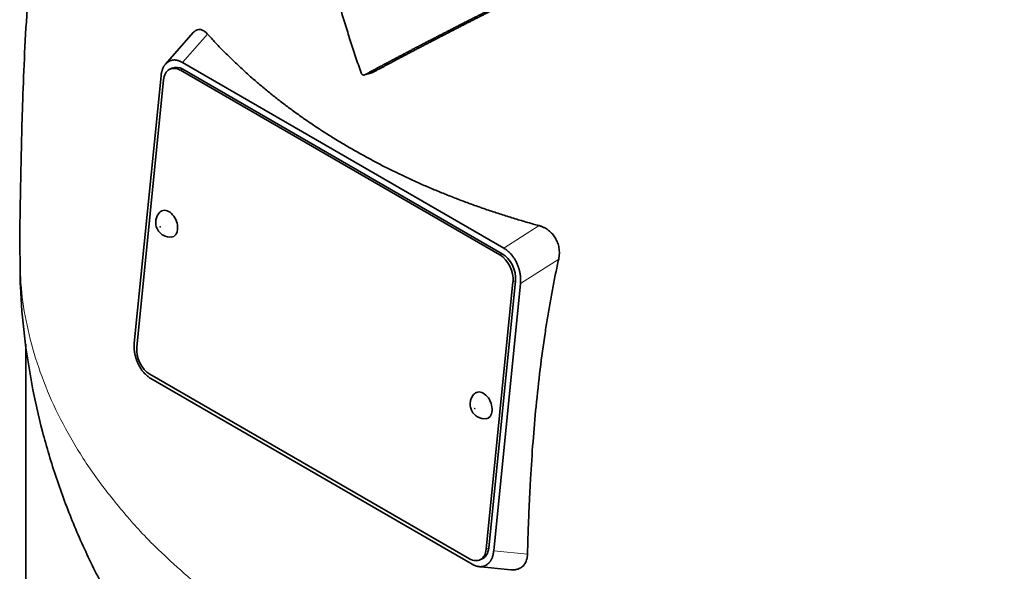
# Model space of a CAD drawing. Header units: millimetres. Extents: x 443 to 1328, y -1093 to 1340.
# Tile 8 of 28: x 1036 to 1175, y -500 to -422. Entities that reach past the tile are written whole.
import ezdxf

# ---------------------------------------------------------------- set-up
doc = ezdxf.new("R2010")
doc.units = ezdxf.units.MM
doc.layers.add('VSI344-454_TESTA', color=7, linetype='Continuous')

# ---------------------------------------------------------------- blocks, each defined once
blk = doc.blocks.new('SE4')
at = {"layer": 'VSI344-454_TESTA', "color": 7, "linetype": 'Continuous', "lineweight": 35}
for p, q in [((1060.36, -424.23), (1056.42, -428.69)), ((1056.94, -428.28), (1056.74, -428.41)), ((1057.43, -429.23), (1057.08, -429.39)), ((1103.79, -455.69), (1058.53, -429.56)), ((1058.84, -428.46), (1104.35, -454.74)), ((1104.14, -455.53), (1058.88, -429.4)), ((1055.8, -430.35), (1052.01, -468.19)), ((1056.15, -430.91), (1052.36, -468.76)), ((1084.64, -430.21), (1085.67, -429.93)), ((1106.24, -456.99), (1106.08, -456.65)), ((1101.86, -497.34), (1105.65, -459.49)), ((1102.21, -497.18), (1106, -459.34)), ((1106.71, -459.74), (1102.92, -497.58)), ((1036.63, -468.33), (1036.63, -529.25)), ((1052.48, -470.94), (1052.65, -471.3)), ((1054.22, -472.57), (1099.48, -498.69)), ((1054.36, -473.19), (1099.87, -499.47)), ((1100.94, -498.86), (1101.29, -498.71)), ((1100.69, -499.79), (1105.34, -500.25)), ((1101.76, -499.65), (1101.98, -499.52))]:
    blk.add_line(p, q, dxfattribs=at)
at = {"layer": 'VSI344-454_TESTA', "color": 4, "linetype": 'Continuous', "lineweight": 9}
for p, q in [((1058.84, -428.46), (1062.39, -424.44)), ((1058.88, -429.4), (1058.53, -429.56)), ((1109.35, -451.55), (1104.35, -454.74)), ((1103.79, -455.69), (1104.14, -455.53)), ((1112.12, -456.29), (1106.71, -459.74)), ((1106, -459.34), (1105.65, -459.49)), ((1101.86, -497.34), (1102.21, -497.18)), ((1102.92, -497.58), (1107.71, -498.06))]:
    blk.add_line(p, q, dxfattribs=at)
at = {"layer": 'VSI344-454_TESTA', "color": 7, "linetype": 'Continuous', "lineweight": 35}
for centre, major_axis, start_param, end_param in [((1058.27, -432.14), (1.2, -2.75), 2.425216, 3.996013), ((1058.62, -431.99), (1.2, -2.75), 2.425216, 3.141593), ((1056.73, -451.27), (-0.8, 1.83), 0, 0.21978), ((1056.73, -451.27), (-0.8, 1.83), 2.920391, 6.283185), ((1103.53, -458.27), (1.2, -2.75), 0.85442, 2.425216), ((1103.88, -458.11), (-1.2, 2.75), 3.996013, 5.566809), ((1054.48, -469.99), (-1.2, 2.75), 0.85442, 2.425216), ((1101.28, -476.99), (-0.8, 1.83), 0, 0.21978), ((1101.28, -476.99), (-0.8, 1.83), 2.920391, 6.283185), ((1099.74, -496.11), (-1.2, 2.75), 2.425216, 3.996013), ((1100.09, -495.96), (-1.2, 2.75), 3.141593, 3.996013)]:
    blk.add_ellipse(centre, major_axis=major_axis, ratio=0.643408, start_param=start_param, end_param=end_param, dxfattribs=at)
at = {"layer": 'VSI344-454_TESTA', "color": 4, "linetype": 'Continuous', "lineweight": 9}
for centre in [(1055.68, -451.72), (1100.23, -477.44)]:
    blk.add_ellipse(centre, major_axis=(-0.0254, 0.0582), ratio=0.643408, dxfattribs=at)
at = {"layer": 'VSI344-454_TESTA', "color": 7, "linetype": 'Continuous', "lineweight": 35}
for points, degree, knots in [([(1054.27, -350.51), (1054.25, -350.56), (1053.27, -352.45), (1051.39, -356.28), (1048.83, -362.12), (1046.51, -368.15), (1044.52, -374.22), (1042.84, -380.25), (1041.43, -386.18), (1040.15, -392.51), (1039.05, -399.16), (1038.14, -406.09), (1037.42, -413.05), (1036.87, -420.05), (1036.46, -426.99), (1036.2, -433.46), (1036.03, -439.41), (1035.94, -444.16), (1035.86, -447.95), (1035.81, -451.29), (1035.77, -453.98), (1035.78, -455.43), (1035.78, -455.75)], 3, [0.2695151, 0.2695151, 0.2695151, 0.2695151, 0.2706829, 0.3107305, 0.3517733, 0.393123, 0.4350479, 0.4744709, 0.5135958, 0.5529584, 0.6001419, 0.6459845, 0.6923812, 0.741651, 0.7914176, 0.8384085, 0.8784952, 0.9206259, 0.9458399, 0.9690555, 0.9941793, 1, 1, 1, 1]), ([(1084.14, -429.92), (1084.01, -429.54), (1083.74, -428.78), (1083.36, -427.64), (1082.98, -426.49), (1082.6, -425.33), (1082.23, -424.17), (1081.87, -423), (1081.51, -421.83), (1081.16, -420.65), (1080.81, -419.46), (1080.46, -418.26), (1080.12, -417.06), (1079.79, -415.85), (1079.46, -414.63), (1079.14, -413.41), (1078.82, -412.18), (1078.37, -410.42), (1077.8, -408.08), (1077.11, -405.14), (1076.43, -402.08), (1075.76, -398.91), (1075.08, -395.62), (1074.65, -393.39), (1074.43, -392.26)], 3, [0, 0, 0, 0, 0.030328, 0.060804, 0.091429, 0.122206, 0.153136, 0.184222, 0.215465, 0.246867, 0.278431, 0.310158, 0.342051, 0.374109, 0.406337, 0.438735, 0.471305, 0.504049, 0.578996, 0.657008, 0.738102, 0.822291, 0.909586, 1, 1, 1, 1]), ([(1114.37, -415.03), (1110.2, -417.08), (1106.65, -418.86), (1102.6, -420.88), (1099.06, -422.67), (1097.14, -423.65), (1095.34, -424.58), (1093.44, -425.55), (1091.63, -426.5), (1087.98, -428.41), (1084.64, -430.21)], 2, [0, 0, 0, 0.25, 0.25, 0.5, 0.5, 0.625, 0.625, 0.75, 0.75, 1, 1, 1]), ([(1085.67, -429.93), (1089.01, -428.13), (1092.65, -426.23), (1094.45, -425.29), (1096.34, -424.32), (1098.12, -423.41), (1100.01, -422.44), (1103.56, -420.64), (1107.62, -418.61), (1111.23, -416.81), (1115.44, -414.74)], 2, [0, 0, 0, 0.25, 0.25, 0.375, 0.375, 0.5, 0.5, 0.75, 0.75, 1, 1, 1]), ([(1060.36, -424.22), (1060.37, -424.21), (1060.49, -424.08), (1060.73, -423.89), (1061.05, -423.79), (1061.32, -423.79), (1061.52, -423.83), (1061.74, -423.92), (1061.95, -424.05), (1062.17, -424.22), (1062.31, -424.37), (1062.39, -424.44)], 3, [0.3819069, 0.3819069, 0.3819069, 0.3819069, 0.392179, 0.5097344, 0.6234902, 0.6817649, 0.7404104, 0.8020867, 0.8651418, 0.9320617, 1, 1, 1, 1]), ([(1062.39, -424.44), (1062.57, -424.64), (1062.93, -425.04), (1063.48, -425.63), (1064.04, -426.22), (1064.61, -426.8), (1065.19, -427.38), (1065.77, -427.95), (1066.36, -428.52), (1066.96, -429.09), (1067.57, -429.65), (1068.18, -430.2), (1068.8, -430.75), (1069.43, -431.29), (1070.07, -431.83), (1070.71, -432.37), (1071.37, -432.9), (1072.02, -433.42), (1072.69, -433.94), (1073.36, -434.45), (1074.04, -434.96), (1074.73, -435.47), (1075.42, -435.96), (1076.12, -436.46), (1076.83, -436.94), (1077.55, -437.43), (1078.27, -437.9), (1078.99, -438.37), (1079.73, -438.84), (1080.47, -439.3), (1081.22, -439.75), (1081.97, -440.2), (1082.97, -440.78), (1084.22, -441.49), (1085.73, -442.31), (1087.27, -443.12), (1088.84, -443.9), (1090.43, -444.66), (1092.04, -445.4), (1093.67, -446.12), (1095.33, -446.81), (1097.01, -447.48), (1098.71, -448.14), (1100.43, -448.76), (1102.17, -449.37), (1103.94, -449.95), (1105.72, -450.51), (1107.52, -451.05), (1108.74, -451.39), (1109.35, -451.55)], 3, [0, 0, 0, 0, 0.016211, 0.032418, 0.048618, 0.064813, 0.081003, 0.097187, 0.113366, 0.129539, 0.145707, 0.161869, 0.178026, 0.194178, 0.210323, 0.226464, 0.242598, 0.258728, 0.274851, 0.29097, 0.307082, 0.323189, 0.339291, 0.355387, 0.371478, 0.387563, 0.403642, 0.419716, 0.435784, 0.451847, 0.467904, 0.483956, 0.500002, 0.531096, 0.562211, 0.593346, 0.624503, 0.65568, 0.686878, 0.718097, 0.749337, 0.780598, 0.811879, 0.843181, 0.874504, 0.905847, 0.937211, 0.968595, 1, 1, 1, 1]), ([(1084.14, -429.92), (1084.15, -429.94), (1084.16, -429.98), (1084.19, -430.04), (1084.23, -430.09), (1084.29, -430.15), (1084.35, -430.2), (1084.43, -430.23), (1084.5, -430.24), (1084.57, -430.24), (1084.62, -430.22), (1084.64, -430.21)], 3, [0, 0, 0, 0, 0.083882, 0.167351, 0.251899, 0.376428, 0.501233, 0.625666, 0.750014, 0.87532, 1, 1, 1, 1]), ([(1055.7, -449.6), (1055.68, -449.61), (1055.49, -449.73), (1055.24, -450.15), (1055.04, -450.73), (1055.02, -451.37), (1055.21, -452.03), (1055.61, -452.58), (1055.94, -452.81), (1056.08, -452.9)], 3, [0, 0, 0, 0, 0.016071, 0.188666, 0.346757, 0.501927, 0.66984, 0.88022, 1, 1, 1, 1]), ([(1109.35, -451.55), (1109.41, -451.57), (1109.53, -451.61), (1109.72, -451.67), (1109.9, -451.75), (1110.12, -451.86), (1110.4, -452.01), (1110.7, -452.22), (1110.98, -452.46), (1111.31, -452.81), (1111.67, -453.3), (1112, -453.97), (1112.16, -454.58), (1112.22, -455.1), (1112.23, -455.5), (1112.2, -455.9), (1112.15, -456.16), (1112.12, -456.29)], 3, [0, 0, 0, 0, 0.03415, 0.067958, 0.101516, 0.134917, 0.197958, 0.259657, 0.318285, 0.37658, 0.490339, 0.607904, 0.728718, 0.794673, 0.861368, 0.929571, 1, 1, 1, 1]), ([(1035.83, -455.81), (1035.83, -457.42), (1035.83, -460.95), (1036.38, -467.16), (1037.41, -473.96), (1038.93, -480.71), (1040.9, -487.31), (1043.32, -493.77), (1046.18, -500.06), (1049.46, -506.17), (1053.16, -512.08), (1057.27, -517.78), (1061.78, -523.25), (1066.69, -528.51), (1070.83, -532.42), (1073.38, -534.65), (1074.08, -535.25)], 3, [0, 0, 0, 0, 0.0433285, 0.1116697, 0.1797758, 0.247748, 0.3156916, 0.3837172, 0.4519429, 0.5204944, 0.5895065, 0.6591215, 0.7294875, 0.8007531, 0.8730591, 0.9002753, 0.9002753, 0.9002753, 0.9002753]), ([(1112.12, -456.29), (1112.05, -456.62), (1111.91, -457.3), (1111.69, -458.31), (1111.49, -459.33), (1111.29, -460.37), (1111.09, -461.42), (1110.9, -462.47), (1110.71, -463.54), (1110.53, -464.62), (1110.36, -465.71), (1109.99, -468.13), (1109.47, -471.95), (1108.91, -477.06), (1108.46, -482.23), (1108.18, -486.49), (1108, -489.97), (1107.88, -492.61), (1107.78, -495.31), (1107.73, -497.14), (1107.71, -498.06)], 3, [0, 0, 0, 0, 0.02336, 0.047015, 0.070963, 0.095203, 0.119731, 0.144544, 0.169639, 0.195013, 0.220662, 0.246585, 0.366346, 0.49242, 0.612327, 0.739264, 0.80163, 0.865878, 0.932007, 1, 1, 1, 1]), ([(1100.25, -475.32), (1100.23, -475.33), (1100.04, -475.45), (1099.79, -475.87), (1099.58, -476.45), (1099.57, -477.09), (1099.76, -477.75), (1100.15, -478.3), (1100.48, -478.53), (1100.62, -478.62)], 3, [0, 0, 0, 0, 0.016071, 0.188666, 0.346757, 0.501927, 0.66984, 0.88022, 1, 1, 1, 1]), ([(1107.71, -498.06), (1107.71, -498.12), (1107.7, -498.23), (1107.68, -498.4), (1107.66, -498.57), (1107.61, -498.78), (1107.53, -499.02), (1107.41, -499.29), (1107.26, -499.53), (1107.02, -499.8), (1106.65, -500.07), (1106.11, -500.25), (1105.66, -500.28), (1105.4, -500.26), (1105.35, -500.25)], 3, [0, 0, 0, 0, 0.0335571, 0.0667874, 0.0997731, 0.1325985, 0.1958636, 0.2580457, 0.3183352, 0.3781439, 0.4957181, 0.6141111, 0.7362695, 0.7635613, 0.7635613, 0.7635613, 0.7635613])]:
    blk.add_open_spline(points, degree=degree, knots=knots, dxfattribs=at)
for points, degree in [([(1058.84, -428.46), (1057.77, -427.85), (1056.94, -428.28)], 2), ([(1056.74, -428.41), (1055.93, -428.98), (1055.8, -430.35)], 2), ([(1056.08, -452.9), (1056.51, -453.13), (1056.9, -453.21), (1057.24, -453.14)], 3), ([(1106.08, -456.65), (1105.42, -455.36), (1104.35, -454.74)], 2), ([(1106.71, -459.74), (1106.85, -458.37), (1106.24, -456.99)], 2), ([(1052.01, -468.19), (1051.87, -469.56), (1052.48, -470.94)], 2), ([(1052.65, -471.3), (1053.3, -472.58), (1054.36, -473.19)], 2), ([(1100.62, -478.62), (1101.06, -478.85), (1101.45, -478.93), (1101.79, -478.86)], 3), ([(1101.97, -499.52), (1102.78, -498.95), (1102.92, -497.58)], 2), ([(1099.87, -499.47), (1100.93, -500.08), (1101.76, -499.65)], 2)]:
    blk.add_open_spline(points, degree=degree, dxfattribs=at)
at = {"layer": 'VSI344-454_TESTA', "color": 4, "linetype": 'Continuous', "lineweight": 9}
blk.add_rational_spline([(1035.78, -455.75), (1035.79, -521.6), (1129.09, -550.37), (1219.82, -534.33)], [0.668620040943, 0.547042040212, 0.657502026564, 1], degree=3, dxfattribs=at)

msp = doc.modelspace()

# ---------------------------------------------------------------- block references
msp.add_blockref('SE4', (0, 0))

doc.saveas('drawing.dxf')
